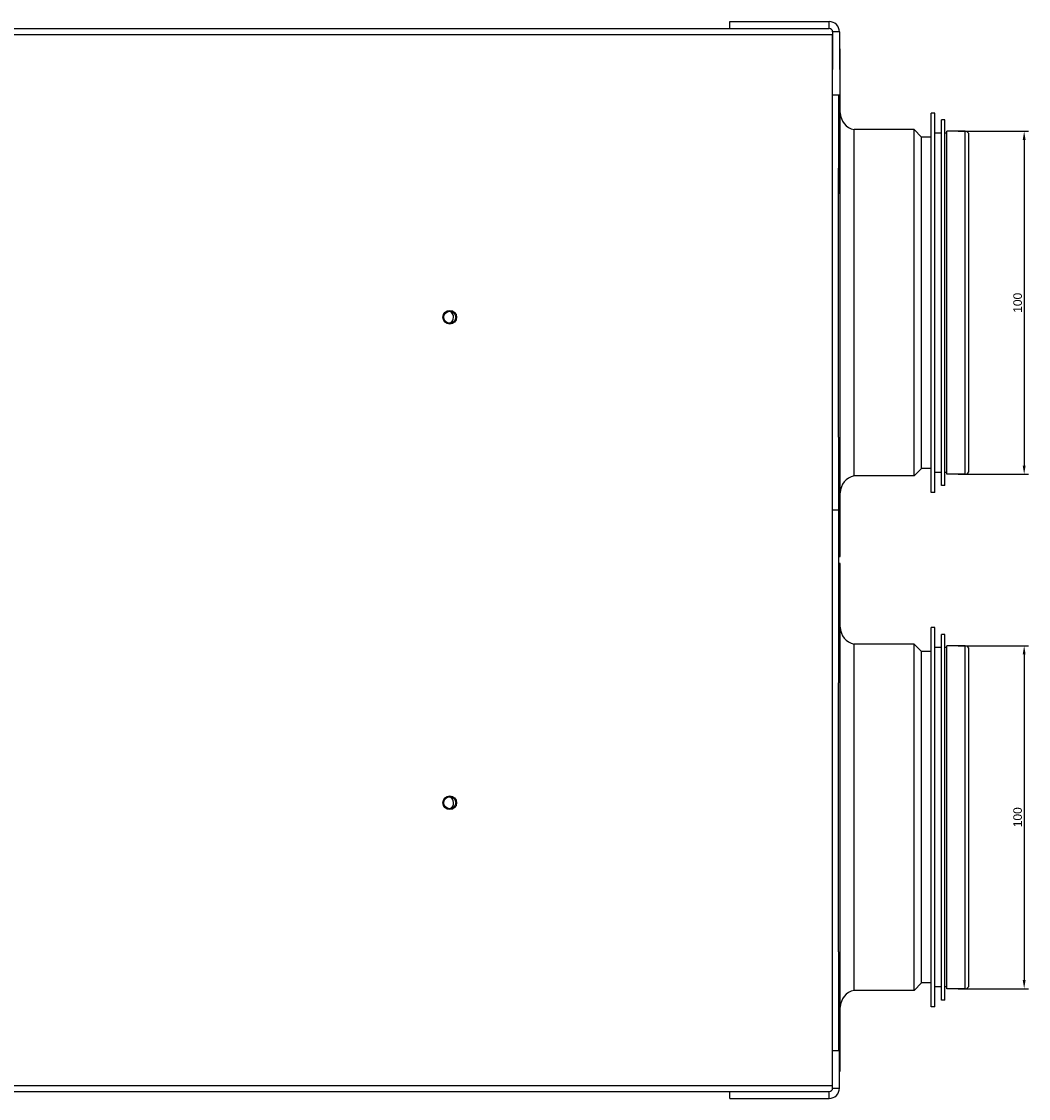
# Model space of a CAD drawing. Header units: inches. Extents: x -3977 to 448, y -4288 to 2176.
# Tile 163 of 206: x -3641 to -3348, y 1724 to 2038. Entities that reach past the tile are written whole.
import ezdxf

# ---------------------------------------------------------------- set-up
doc = ezdxf.new("R2010")
doc.units = ezdxf.units.IN
doc.header["$MEASUREMENT"] = 0
doc.layers.get('DEFPOINTS').update_dxf_attribs({"lineweight": 20})
doc.layers.add('COTE', color=5, linetype='Continuous', lineweight=9)
doc.styles.get("Standard").update_dxf_attribs({"font": 'arial.ttf'})
doc.dimstyles.new('ISO-25$0', dxfattribs={"dimtxt": 100, "dimasz": 50, "dimexe": 1.25, "dimexo": 0.625, "dimtad": 1, "dimtxsty": 'Standard', "dimcen": 2.5, "dimadec": 0, "dimazin": 0, "dimtfac": 1, "dimtmove": 0, "dimatfit": 3, "dimfxl": 1, "dimarcsym": 0})

# ---------------------------------------------------------------- blocks, each defined once
blk = doc.blocks.new('*D9')
at = {"layer": 'COTE', "color": 0, "lineweight": -2, "transparency": 16777216}
for p, q in [((-3368.39, 2006.12), (-3347.88, 2006.12)), ((-3349.13, 2003.62), (-3349.13, 1908.62)), ((-3368.39, 1906.12), (-3347.88, 1906.12))]:
    blk.add_line(p, q, dxfattribs=at)
at = {"layer": 'COTE', "color": 0, "transparency": 16777216}
for points in [[(-3349.55, 2003.62), (-3348.72, 2003.62), (-3349.13, 2006.12)], [(-3349.55, 1908.62), (-3348.72, 1908.62), (-3349.13, 1906.12)]]:
    blk.add_solid(points, dxfattribs=at)
at = {"layer": 'DEFPOINTS', "color": 0, "transparency": 16777216}
for p in [(-3369.01, 2006.12), (-3369.01, 1906.12), (-3349.13, 1906.12)]:
    blk.add_point(p, dxfattribs=at)
at = {"layer": 'COTE', "color": 0, "transparency": 16777216, "insert": (-3351.03, 1956.12), "char_height": 2.5, "attachment_point": 5, "rotation": 90}
blk.add_mtext('100', dxfattribs=at)
blk = doc.blocks.new('*D10')
at = {"layer": 'COTE', "color": 0, "lineweight": -2, "transparency": 16777216}
for p, q in [((-3368.39, 1856.12), (-3347.88, 1856.12)), ((-3349.13, 1853.62), (-3349.13, 1758.62)), ((-3368.39, 1756.12), (-3347.88, 1756.12))]:
    blk.add_line(p, q, dxfattribs=at)
at = {"layer": 'COTE', "color": 0, "transparency": 16777216}
for points in [[(-3349.55, 1853.62), (-3348.72, 1853.62), (-3349.13, 1856.12)], [(-3349.55, 1758.62), (-3348.72, 1758.62), (-3349.13, 1756.12)]]:
    blk.add_solid(points, dxfattribs=at)
at = {"layer": 'DEFPOINTS', "color": 0, "transparency": 16777216}
for p in [(-3369.01, 1856.12), (-3369.01, 1756.12), (-3349.13, 1756.12)]:
    blk.add_point(p, dxfattribs=at)
at = {"layer": 'COTE', "color": 0, "transparency": 16777216, "insert": (-3351.03, 1806.12), "char_height": 2.5, "attachment_point": 5, "rotation": 90}
blk.add_mtext('100', dxfattribs=at)

msp = doc.modelspace()

# ---------------------------------------------------------------- linework, layer by layer
at = {"color": 7, "linetype": 'Continuous', "lineweight": 25}
for p, q in [((-3434.963, 2036.124), (-3434.963, 2038.124)), ((-3434.963, 2038.124), (-3405.963, 2038.124)), ((-3405.963, 2036.124), (-3405.963, 2038.124)), ((-3647.463, 2036.124), (-3434.963, 2036.124)), ((-3434.963, 2036.124), (-3405.963, 2036.124)), ((-3402.963, 2035.124), (-3404.963, 2035.124)), ((-3404.963, 2035.124), (-3404.963, 2024.124)), ((-3402.963, 2035.124), (-3402.963, 2024.124)), ((-3404.963, 1727.874), (-3404.963, 2034.374)), ((-3402.713, 1882.124), (-3402.713, 2030.124)), ((-3402.713, 2022.624), (-3402.963, 2022.624)), ((-3402.963, 2016.624), (-3404.963, 2016.624)), ((-3403.213, 2016.624), (-3403.213, 1987.847)), ((-3403.213, 1916.901), (-3403.213, 1995.347)), ((-3403.213, 1916.901), (-3403.213, 1845.347)), ((-3402.963, 1895.624), (-3404.963, 1895.624)), ((-3403.213, 1882.124), (-3402.713, 1882.124)), ((-3402.713, 1880.124), (-3403.213, 1880.124)), ((-3402.713, 1834.81), (-3402.713, 1880.124)), ((-3403.213, 1834.81), (-3403.213, 1845.347)), ((-3403.213, 1766.901), (-3403.213, 1834.81)), ((-3402.713, 1732.124), (-3402.713, 1834.81)), ((-3403.213, 1766.901), (-3403.213, 1738.124)), ((-3404.963, 1738.124), (-3402.963, 1738.124)), ((-3404.963, 1727.124), (-3404.963, 1738.124)), ((-3402.963, 1727.124), (-3402.963, 1738.124)), ((-3402.963, 1732.124), (-3402.713, 1732.124)), ((-3404.963, 1727.124), (-3402.963, 1727.124)), ((-3647.463, 1726.124), (-3434.963, 1726.124)), ((-3434.963, 1726.124), (-3405.963, 1726.124)), ((-3434.963, 1724.124), (-3434.963, 1726.124)), ((-3434.963, 1724.124), (-3405.963, 1724.124)), ((-3405.963, 1724.124), (-3405.963, 1726.124))]:
    msp.add_line(p, q, dxfattribs=at)
at = {"color": 8, "linetype": 'Continuous', "lineweight": 25}
for p, q in [((-3647.463, 2034.374), (-3404.963, 2034.374)), ((-3647.463, 1727.874), (-3404.963, 1727.874))]:
    msp.add_line(p, q, dxfattribs=at)
at = {"color": 1, "linetype": 'Continuous', "lineweight": 25}
for p, q in [((-3375.213, 2011.424), (-3376.213, 2011.424)), ((-3376.213, 1900.824), (-3376.213, 2011.424)), ((-3375.213, 1900.824), (-3375.213, 2011.424)), ((-3381.213, 2006.624), (-3398.713, 2006.624)), ((-3398.713, 1905.624), (-3398.713, 2006.624)), ((-3379.013, 2004.424), (-3381.213, 2006.624)), ((-3381.213, 1905.624), (-3381.213, 2006.624)), ((-3372.213, 2009.424), (-3373.213, 2009.424)), ((-3373.213, 1902.824), (-3373.213, 2009.424)), ((-3372.213, 1902.824), (-3372.213, 2009.424)), ((-3376.213, 2004.424), (-3379.013, 2004.424)), ((-3379.013, 1907.824), (-3379.013, 2004.424)), ((-3373.213, 2005.624), (-3375.213, 2005.624)), ((-3371.713, 2005.624), (-3372.213, 2005.624)), ((-3366.313, 2006.124), (-3371.713, 2006.124)), ((-3371.713, 1906.124), (-3371.713, 2006.124)), ((-3366.313, 1906.124), (-3366.313, 2006.124)), ((-3365.213, 1907.224), (-3365.213, 2005.024)), ((-3379.013, 1907.824), (-3381.213, 1905.624)), ((-3376.213, 1907.824), (-3379.013, 1907.824)), ((-3373.213, 1906.624), (-3375.213, 1906.624)), ((-3371.713, 1906.624), (-3372.213, 1906.624)), ((-3366.313, 1906.124), (-3371.713, 1906.124)), ((-3381.213, 1905.624), (-3398.713, 1905.624)), ((-3375.213, 1900.824), (-3376.213, 1900.824)), ((-3372.213, 1902.824), (-3373.213, 1902.824))]:
    msp.add_line(p, q, dxfattribs=at)
at = {"color": 2, "linetype": 'Continuous', "lineweight": 25}
for p, q in [((-3375.213, 1861.424), (-3376.213, 1861.424)), ((-3376.213, 1750.824), (-3376.213, 1861.424)), ((-3375.213, 1750.824), (-3375.213, 1861.424)), ((-3372.213, 1859.424), (-3373.213, 1859.424)), ((-3373.213, 1752.824), (-3373.213, 1859.424)), ((-3372.213, 1752.824), (-3372.213, 1859.424)), ((-3381.213, 1856.624), (-3398.713, 1856.624)), ((-3398.713, 1755.624), (-3398.713, 1856.624)), ((-3379.013, 1854.424), (-3381.213, 1856.624)), ((-3381.213, 1755.624), (-3381.213, 1856.624)), ((-3366.313, 1856.124), (-3371.713, 1856.124)), ((-3371.713, 1756.124), (-3371.713, 1856.124)), ((-3366.313, 1756.124), (-3366.313, 1856.124)), ((-3376.213, 1854.424), (-3379.013, 1854.424)), ((-3379.013, 1757.824), (-3379.013, 1854.424)), ((-3373.213, 1855.624), (-3375.213, 1855.624)), ((-3371.713, 1855.624), (-3372.213, 1855.624)), ((-3365.213, 1757.224), (-3365.213, 1855.024)), ((-3381.213, 1755.624), (-3398.713, 1755.624)), ((-3379.013, 1757.824), (-3381.213, 1755.624)), ((-3376.213, 1757.824), (-3379.013, 1757.824)), ((-3373.213, 1756.624), (-3375.213, 1756.624)), ((-3371.713, 1756.624), (-3372.213, 1756.624)), ((-3366.313, 1756.124), (-3371.713, 1756.124)), ((-3372.213, 1752.824), (-3373.213, 1752.824)), ((-3375.213, 1750.824), (-3376.213, 1750.824))]:
    msp.add_line(p, q, dxfattribs=at)
at = {"color": 7, "linetype": 'Continuous', "lineweight": 25}
for centre, radius in [((-3516.543, 1951.903), 2), ((-3516.543, 1951.903), 1.75), ((-3516.543, 1810.345), 2), ((-3516.543, 1810.345), 1.75)]:
    msp.add_circle(centre, radius, dxfattribs=at)
for centre, radius, start, end in [((-3405.963, 2035.124), 3, 0, 90), ((-3405.963, 2035.124), 1, 0, 90), ((-3517.434, 1951.924), 2, 0, 59.59638), ((-3517.434, 1951.924), 2, 297.7291, 0), ((-3517.434, 1810.324), 2, 300.40133, 62.27319), ((-3405.963, 1727.124), 3, 270, 0), ((-3405.963, 1727.124), 1, 270, 0)]:
    msp.add_arc(centre, radius, start, end, dxfattribs=at)
at = {"color": 1, "linetype": 'Continuous', "lineweight": 25}
for centre, radius, start, end in [((-3397.713, 2011.523), 5, 180, 258.46304), ((-3366.313, 2005.024), 1.1, 0, 90), ((-3366.313, 1907.224), 1.1, 270, 0), ((-3397.713, 1900.725), 5, 101.53696, 180)]:
    msp.add_arc(centre, radius, start, end, dxfattribs=at)
at = {"color": 2, "linetype": 'Continuous', "lineweight": 25}
for centre, radius, start, end in [((-3397.713, 1861.523), 5, 180, 258.46304), ((-3366.313, 1855.024), 1.1, 0, 90), ((-3397.713, 1750.725), 5, 101.53696, 180), ((-3366.313, 1757.224), 1.1, 270, 0)]:
    msp.add_arc(centre, radius, start, end, dxfattribs=at)

# ---------------------------------------------------------------- dimensions: what is measured, and where the dimension line sits
at = {"layer": 'COTE'}
for base, p1, p2, picture, middle in [((-3349.133, 1906.124), (-3369.013, 2006.124), (-3369.013, 1906.124), '*D9', (-3351.034, 1956.124)), ((-3349.133, 1756.124), (-3369.013, 1856.124), (-3369.013, 1756.124), '*D10', (-3351.034, 1806.124))]:
    dim = msp.add_linear_dim(base=base, p1=p1, p2=p2, angle=90, dimstyle='ISO-25$0', override={"dimtxt": 2.5, "dimasz": 2.5}, dxfattribs=at)
    dim.commit()
    dim.dimension.update_dxf_attribs({"geometry": picture, "text_midpoint": middle})

doc.saveas('drawing.dxf')
